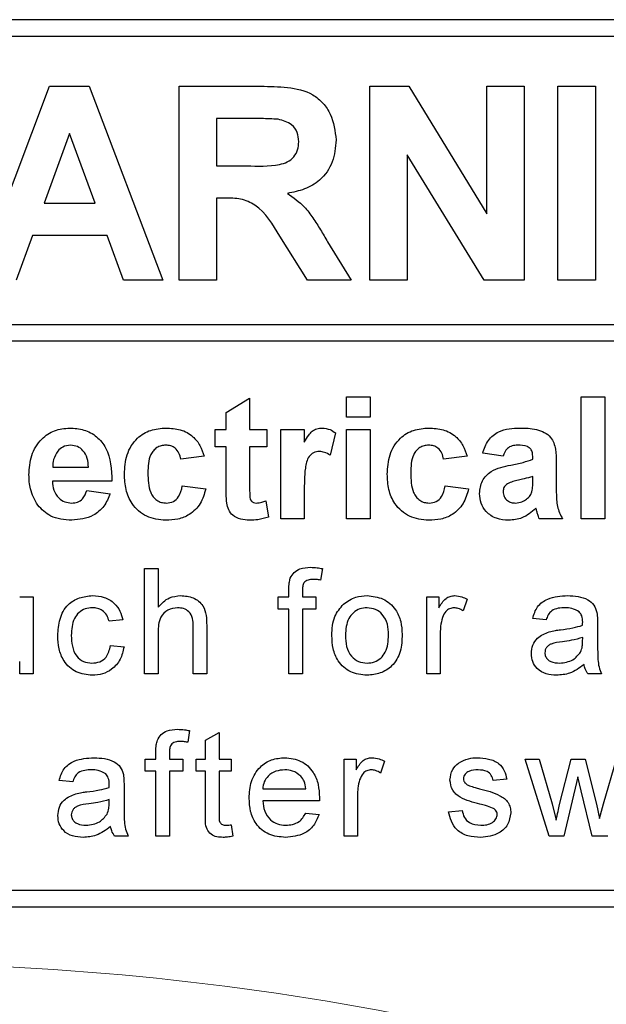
# Paper-space layout 'Blatt3' of a CAD drawing. Header units: millimetres. Extents: x 5 to 418, y 2 to 292.
# Tile 29 of 54: x 118.96 to 121.6, y 173.65 to 178.09. Entities that reach past the tile are written whole.
import ezdxf

# ---------------------------------------------------------------- set-up
doc = ezdxf.new("R2010")
doc.units = ezdxf.units.MM

psp = doc.layouts.new('Blatt3')

# ---------------------------------------------------------------- linework, layer by layer
at = {"color": 7, "linetype": 'Continuous', "lineweight": 25}
for p, q in [((124.5116, 178.0873), (112.0116, 178.0873)), ((124.5116, 178.0123), (115.2116, 178.0123)), ((118.7647, 176.9123), (119.0954, 177.7873)), ((119.0954, 177.7873), (119.2737, 177.7873)), ((119.2737, 177.7873), (119.606, 176.9123)), ((119.6796, 177.7873), (120.0468, 177.7873)), ((119.6796, 176.9123), (119.6796, 177.7873)), ((120.5385, 176.9123), (120.5385, 177.7873)), ((120.5385, 177.7873), (120.7143, 177.7873)), ((120.7143, 177.7873), (121.0657, 177.2124)), ((121.0657, 177.7873), (121.234, 177.7873)), ((121.0657, 177.2124), (121.0657, 177.7873)), ((121.234, 177.7873), (121.234, 176.9123)), ((121.3861, 176.9123), (121.3861, 177.7873)), ((121.3861, 177.7873), (121.5544, 177.7873)), ((121.5544, 177.7873), (121.5544, 176.9123)), ((119.8479, 177.6415), (119.8479, 177.4284)), ((119.9909, 177.6415), (119.8479, 177.6415)), ((119.1853, 177.5742), (119.0707, 177.2601)), ((119.3003, 177.2601), (119.1853, 177.5742)), ((121.0529, 176.9123), (120.7067, 177.4785)), ((120.7067, 177.4785), (120.7067, 176.9123)), ((119.8479, 177.4284), (119.9834, 177.4284)), ((119.8856, 177.2825), (119.8479, 177.2825)), ((119.8479, 177.2825), (119.8479, 176.9123)), ((119.0707, 177.2601), (119.3003, 177.2601)), ((119.018, 177.1143), (118.9442, 176.9123)), ((119.3538, 177.1143), (119.018, 177.1143)), ((119.4276, 176.9123), (119.3538, 177.1143)), ((120.257, 176.9123), (120.1325, 177.1109)), ((120.3476, 177.0855), (120.4536, 176.9123)), ((119.606, 176.9123), (119.4276, 176.9123)), ((119.8479, 176.9123), (119.6796, 176.9123)), ((120.4536, 176.9123), (120.257, 176.9123)), ((120.7067, 176.9123), (120.5385, 176.9123)), ((121.234, 176.9123), (121.0529, 176.9123)), ((121.5544, 176.9123), (121.3861, 176.9123)), ((115.2116, 176.7125), (124.6866, 176.7125)), ((124.6866, 176.6375), (115.2116, 176.6375)), ((120.4334, 176.2957), (120.4334, 176.3873)), ((120.4334, 176.3873), (120.5392, 176.3873)), ((120.5392, 176.3873), (120.5392, 176.2957)), ((121.4911, 175.8373), (121.4911, 176.3873)), ((121.4911, 176.3873), (121.5969, 176.3873)), ((121.5969, 176.3873), (121.5969, 175.8373)), ((119.8904, 176.3168), (119.9962, 176.3803)), ((119.9962, 176.3803), (119.9962, 176.2393)), ((119.8904, 176.2393), (119.8904, 176.3168)), ((120.5392, 176.2957), (120.4334, 176.2957)), ((119.8411, 176.1617), (119.8411, 176.2393)), ((119.8411, 176.2393), (119.8904, 176.2393)), ((119.9962, 176.2393), (120.0738, 176.2393)), ((120.0738, 176.2393), (120.0738, 176.1617)), ((120.1372, 176.2393), (120.243, 176.2393)), ((120.1372, 175.8373), (120.1372, 176.2393)), ((120.243, 176.2393), (120.243, 176.1832)), ((120.384, 176.2241), (120.3594, 176.1235)), ((120.4334, 176.2393), (120.5392, 176.2393)), ((120.4334, 175.8373), (120.4334, 176.2393)), ((120.5392, 176.2393), (120.5392, 175.8373)), ((119.8904, 176.1617), (119.8411, 176.1617)), ((119.8904, 175.9837), (119.8904, 176.1617)), ((120.0738, 176.1617), (119.9962, 176.1617)), ((119.9962, 176.1617), (119.9962, 175.989)), ((119.7917, 176.1194), (119.686, 176.1053)), ((120.9763, 176.1194), (120.8706, 176.1053)), ((121.1385, 176.1194), (121.0469, 176.1335)), ((121.2725, 176.1053), (121.2725, 176.1153)), ((121.3783, 176.0923), (121.3783, 175.9688)), ((119.1096, 176.07), (119.2699, 176.07)), ((121.2725, 176.0078), (121.2725, 176.0277)), ((119.3757, 176.0066), (119.1077, 176.0066)), ((119.693, 175.9854), (119.7988, 175.9713)), ((120.8776, 175.9854), (120.9834, 175.9713)), ((119.2629, 175.9643), (119.3686, 175.9502)), ((120.243, 175.9566), (120.243, 175.8373)), ((120.0702, 175.918), (120.0808, 175.8443)), ((120.243, 175.8373), (120.1372, 175.8373)), ((120.5392, 175.8373), (120.4334, 175.8373)), ((121.4065, 175.8373), (121.3007, 175.8373)), ((121.5969, 175.8373), (121.4911, 175.8373)), ((119.5231, 175.1373), (119.5231, 175.6123)), ((119.5231, 175.6123), (119.584, 175.6123)), ((119.584, 175.6123), (119.584, 175.4389)), ((120.3252, 175.6124), (120.3165, 175.5606)), ((120.1734, 175.4845), (120.1734, 175.5198)), ((120.2343, 175.5139), (120.2343, 175.4845)), ((118.9604, 175.4845), (119.0213, 175.4845)), ((119.0213, 175.4845), (119.0213, 175.1373)), ((120.1247, 175.4297), (120.1247, 175.4845)), ((120.1247, 175.4845), (120.1734, 175.4845)), ((120.2343, 175.4845), (120.2952, 175.4845)), ((120.2952, 175.4845), (120.2952, 175.4297)), ((120.7946, 175.1373), (120.7946, 175.4845)), ((120.7946, 175.4845), (120.8494, 175.4845)), ((120.8494, 175.4845), (120.8494, 175.436)), ((120.9773, 175.4743), (120.9583, 175.4215)), ((120.1734, 175.4297), (120.1247, 175.4297)), ((120.1734, 175.1373), (120.1734, 175.4297)), ((120.2343, 175.4297), (120.2343, 175.1373)), ((120.2952, 175.4297), (120.2343, 175.4297)), ((119.4244, 175.3809), (119.3635, 175.3748)), ((121.3329, 175.3809), (121.272, 175.387)), ((121.5644, 175.3624), (121.5644, 175.2881)), ((119.584, 175.3236), (119.584, 175.1373)), ((119.7423, 175.1373), (119.7423, 175.3531)), ((119.8032, 175.3562), (119.8032, 175.1373)), ((120.8555, 175.3218), (120.8555, 175.1373)), ((121.4971, 175.2841), (121.4974, 175.3018)), ((119.3696, 175.2652), (119.4305, 175.2591)), ((118.9604, 175.1373), (118.9604, 175.1941)), ((119.0213, 175.1373), (118.9604, 175.1373)), ((119.584, 175.1373), (119.5231, 175.1373)), ((119.8032, 175.1373), (119.7423, 175.1373)), ((120.2343, 175.1373), (120.1734, 175.1373)), ((120.8555, 175.1373), (120.7946, 175.1373)), ((121.5826, 175.1373), (121.5217, 175.1373)), ((119.7259, 174.8817), (119.7173, 174.8298)), ((119.7983, 174.8382), (119.8592, 174.8728)), ((119.7983, 174.7537), (119.7983, 174.8382)), ((119.8592, 174.8728), (119.8592, 174.7537)), ((119.5742, 174.7537), (119.5742, 174.789)), ((119.5254, 174.6989), (119.5254, 174.7537)), ((119.5254, 174.7537), (119.5742, 174.7537)), ((119.6351, 174.7831), (119.6351, 174.7537)), ((119.6351, 174.7537), (119.696, 174.7537)), ((119.696, 174.7537), (119.696, 174.6989)), ((119.7557, 174.6989), (119.7557, 174.7537)), ((119.7557, 174.7537), (119.7983, 174.7537)), ((119.8592, 174.7537), (119.914, 174.7537)), ((119.914, 174.7537), (119.914, 174.6989)), ((120.4219, 174.7537), (120.4767, 174.7537)), ((120.4219, 174.4066), (120.4219, 174.7537)), ((120.4767, 174.7537), (120.4767, 174.7053)), ((120.6046, 174.7435), (120.5856, 174.6907)), ((121.3469, 174.4066), (121.2386, 174.7537)), ((121.2386, 174.7537), (121.3019, 174.7537)), ((121.3019, 174.7537), (121.36, 174.5514)), ((121.3936, 174.5484), (121.4449, 174.7537)), ((121.4449, 174.7537), (121.5079, 174.7537)), ((121.5079, 174.7537), (121.559, 174.5495)), ((121.5916, 174.5519), (121.65, 174.7537)), ((119.5742, 174.6989), (119.5254, 174.6989)), ((119.5742, 174.4066), (119.5742, 174.6989)), ((119.6351, 174.6989), (119.6351, 174.4066)), ((119.696, 174.6989), (119.6351, 174.6989)), ((119.7983, 174.6989), (119.7557, 174.6989)), ((119.7983, 174.5041), (119.7983, 174.6989)), ((119.8592, 174.6989), (119.8592, 174.5019)), ((119.914, 174.6989), (119.8592, 174.6989)), ((119.1991, 174.6502), (119.1382, 174.6563)), ((121.1551, 174.6623), (121.0942, 174.6563)), ((121.4761, 174.6736), (121.4121, 174.4066)), ((121.4903, 174.6109), (121.4761, 174.6736)), ((119.4305, 174.6316), (119.4305, 174.5573)), ((120.0553, 174.6197), (120.2502, 174.6197)), ((121.5399, 174.4066), (121.4903, 174.6109)), ((119.3632, 174.5533), (119.3635, 174.571)), ((120.3108, 174.5649), (120.0553, 174.5649)), ((120.4828, 174.591), (120.4828, 174.4066)), ((120.8933, 174.5162), (120.9542, 174.5223)), ((121.36, 174.5514), (121.3775, 174.4788)), ((121.559, 174.5495), (121.5735, 174.486)), ((121.5735, 174.486), (121.5916, 174.5519)), ((120.2495, 174.5101), (120.3092, 174.504)), ((119.914, 174.4568), (119.9201, 174.4057)), ((119.4488, 174.4066), (119.3879, 174.4066)), ((119.6351, 174.4066), (119.5742, 174.4066)), ((120.4828, 174.4066), (120.4219, 174.4066)), ((121.4121, 174.4066), (121.3469, 174.4066)), ((121.6107, 174.4066), (121.5399, 174.4066)), ((115.2116, 174.1623), (124.5116, 174.1623)), ((112.0116, 174.0873), (124.5116, 174.0873))]:
    psp.add_line(p, q, dxfattribs=at)
at = {"color": 7, "linetype": 'Continuous', "lineweight": 18}
psp.add_arc((118.2616, 161.0873), 12.7457, 78.83718, 101.16282, dxfattribs=at)
at = {"color": 7, "linetype": 'Continuous', "lineweight": 25}
for points, knots in [([(120.0468, 177.7873), (120.0866, 177.7867), (120.1658, 177.7855), (120.2671, 177.7645), (120.3288, 177.7122), (120.3744, 177.6454), (120.3816, 177.585), (120.3863, 177.5449)], [0, 0, 0, 0, 0.251138, 0.500538, 0.625743, 0.751054, 1, 1, 1, 1]), ([(120.1246, 177.6387), (120.0997, 177.6398), (120.0551, 177.6417), (120.0105, 177.6416), (119.9909, 177.6415)], [0, 0, 0, 0, 0.559921, 1, 1, 1, 1]), ([(120.2181, 177.5372), (120.2169, 177.5515), (120.2146, 177.58), (120.1826, 177.6232), (120.1466, 177.6328), (120.1246, 177.6387)], [0, 0, 0, 0, 0.281084, 0.561281, 1, 1, 1, 1]), ([(119.9834, 177.4284), (120.0329, 177.4267), (120.0948, 177.4246), (120.167, 177.4438), (120.1969, 177.4669), (120.2157, 177.5001), (120.2173, 177.5248), (120.2181, 177.5372)], [0, 0, 0, 0, 0.500908, 0.625718, 0.750365, 0.875021, 1, 1, 1, 1]), ([(120.3863, 177.5449), (120.3835, 177.5111), (120.3777, 177.4437), (120.3208, 177.3639), (120.2448, 177.32), (120.1929, 177.3095), (120.1669, 177.3043)], [0, 0, 0, 0, 0.2799434, 0.5589736, 0.7791835, 1, 1, 1, 1]), ([(120.1325, 177.1109), (120.101, 177.1641), (120.0572, 177.2378), (119.9564, 177.2833), (119.9093, 177.2828), (119.8856, 177.2825)], [0, 0, 0, 0, 0.560986, 0.779305, 1, 1, 1, 1]), ([(120.1669, 177.3043), (120.1936, 177.2853), (120.2375, 177.254), (120.2825, 177.1937), (120.3162, 177.1404), (120.3371, 177.1038), (120.3476, 177.0855)], [0, 0, 0, 0, 0.339561, 0.559573, 0.779778, 1, 1, 1, 1]), ([(119.002, 176.0353), (119.0038, 176.0649), (119.0074, 176.1238), (119.0517, 176.196), (119.1159, 176.24), (119.1622, 176.2442), (119.1854, 176.2463)], [0, 0, 0, 0, 0.280671, 0.559803, 0.779762, 1, 1, 1, 1]), ([(119.1854, 176.2463), (119.2072, 176.2448), (119.2508, 176.2419), (119.3096, 176.2099), (119.3704, 176.1342), (119.3735, 176.0592), (119.3757, 176.0066)], [0, 0, 0, 0, 0.187375, 0.374305, 0.561262, 1, 1, 1, 1]), ([(119.4321, 176.038), (119.4339, 176.0677), (119.4376, 176.127), (119.4824, 176.2004), (119.5495, 176.2412), (119.5961, 176.2446), (119.6195, 176.2463)], [0, 0, 0, 0, 0.280707, 0.559643, 0.779504, 1, 1, 1, 1]), ([(119.6195, 176.2463), (119.6414, 176.2452), (119.685, 176.2429), (119.7405, 176.2133), (119.7752, 176.1681), (119.7862, 176.1357), (119.7917, 176.1194)], [0, 0, 0, 0, 0.280457, 0.559337, 0.779383, 1, 1, 1, 1]), ([(120.243, 176.1832), (120.2492, 176.1937), (120.2595, 176.211), (120.2776, 176.2328), (120.2991, 176.2444), (120.315, 176.2457), (120.3229, 176.2463)], [0, 0, 0, 0, 0.3405137, 0.5605353, 0.7801902, 1, 1, 1, 1]), ([(120.3229, 176.2463), (120.3353, 176.2449), (120.3576, 176.2423), (120.3759, 176.2297), (120.384, 176.2241)], [0, 0, 0, 0, 0.559042, 1, 1, 1, 1]), ([(120.6167, 176.038), (120.6186, 176.0677), (120.6222, 176.127), (120.667, 176.2004), (120.7341, 176.2412), (120.7808, 176.2446), (120.8041, 176.2463)], [0, 0, 0, 0, 0.280707, 0.559643, 0.779504, 1, 1, 1, 1]), ([(120.8041, 176.2463), (120.826, 176.2452), (120.8696, 176.2429), (120.9251, 176.2133), (120.9598, 176.1681), (120.9708, 176.1357), (120.9763, 176.1194)], [0, 0, 0, 0, 0.2804572, 0.5593369, 0.7793833, 1, 1, 1, 1]), ([(121.0469, 176.1335), (121.0537, 176.1532), (121.0674, 176.1925), (121.1275, 176.2426), (121.1818, 176.2449), (121.215, 176.2463)], [0, 0, 0, 0, 0.280773, 0.559844, 1, 1, 1, 1]), ([(121.215, 176.2463), (121.2396, 176.2459), (121.2886, 176.2449), (121.3565, 176.2136), (121.3782, 176.1502), (121.3782, 176.1117), (121.3783, 176.0923)], [0, 0, 0, 0, 0.281738, 0.560028, 0.778339, 1, 1, 1, 1]), ([(119.1902, 176.1688), (119.1776, 176.1673), (119.1552, 176.1648), (119.1392, 176.1491), (119.1321, 176.1422)], [0, 0, 0, 0, 0.5588784, 1, 1, 1, 1]), ([(119.2699, 176.07), (119.269, 176.0834), (119.2672, 176.1099), (119.2493, 176.1434), (119.2216, 176.1652), (119.2006, 176.1676), (119.1902, 176.1688)], [0, 0, 0, 0, 0.280983, 0.560279, 0.780219, 1, 1, 1, 1]), ([(119.6186, 176.1688), (119.6116, 176.1683), (119.5976, 176.1674), (119.5781, 176.1586), (119.5622, 176.1447), (119.5396, 176.1088), (119.5386, 176.0729), (119.5379, 176.0443)], [0, 0, 0, 0, 0.125319, 0.250544, 0.375796, 0.501063, 1, 1, 1, 1]), ([(119.686, 176.1053), (119.684, 176.1147), (119.68, 176.1334), (119.6634, 176.1554), (119.6412, 176.1673), (119.6262, 176.1683), (119.6186, 176.1688)], [0, 0, 0, 0, 0.2805608, 0.5596483, 0.7796002, 1, 1, 1, 1]), ([(120.8033, 176.1688), (120.7962, 176.1683), (120.7822, 176.1674), (120.7627, 176.1586), (120.7468, 176.1447), (120.7242, 176.1088), (120.7232, 176.0729), (120.7225, 176.0443)], [0, 0, 0, 0, 0.1253194, 0.2505443, 0.3757959, 0.5010634, 1, 1, 1, 1]), ([(120.8706, 176.1053), (120.8686, 176.1147), (120.8646, 176.1334), (120.8481, 176.1554), (120.8258, 176.1673), (120.8108, 176.1683), (120.8033, 176.1688)], [0, 0, 0, 0, 0.280561, 0.559648, 0.7796, 1, 1, 1, 1]), ([(121.2044, 176.1688), (121.196, 176.1684), (121.1793, 176.1676), (121.1516, 176.1526), (121.1435, 176.132), (121.1385, 176.1194)], [0, 0, 0, 0, 0.281245, 0.560563, 1, 1, 1, 1]), ([(121.2725, 176.1153), (121.2722, 176.1216), (121.2717, 176.1341), (121.2646, 176.1524), (121.2411, 176.1685), (121.2195, 176.1687), (121.2044, 176.1688)], [0, 0, 0, 0, 0.187536, 0.374316, 0.560024, 1, 1, 1, 1]), ([(119.1321, 176.1422), (119.1244, 176.1298), (119.1107, 176.1075), (119.1099, 176.0815), (119.1096, 176.07)], [0, 0, 0, 0, 0.558284, 1, 1, 1, 1]), ([(120.3113, 176.1406), (120.3021, 176.1396), (120.2837, 176.1378), (120.2558, 176.1113), (120.2425, 176.0469), (120.2428, 175.9927), (120.243, 175.9566)], [0, 0, 0, 0, 0.124672, 0.248774, 0.498061, 1, 1, 1, 1]), ([(120.3594, 176.1235), (120.351, 176.1286), (120.3362, 176.1377), (120.3189, 176.1397), (120.3113, 176.1406)], [0, 0, 0, 0, 0.5602943, 1, 1, 1, 1]), ([(121.0327, 175.9507), (121.035, 175.9705), (121.0396, 176.0101), (121.0925, 176.0629), (121.1426, 176.0728), (121.1733, 176.0789)], [0, 0, 0, 0, 0.279667, 0.558309, 1, 1, 1, 1]), ([(121.1733, 176.0789), (121.1922, 176.0826), (121.2258, 176.0892), (121.2582, 176.1004), (121.2725, 176.1053)], [0, 0, 0, 0, 0.560213, 1, 1, 1, 1]), ([(119.0414, 175.8982), (119.0282, 175.9222), (119.0046, 175.9651), (119.0028, 176.0138), (119.002, 176.0353)], [0, 0, 0, 0, 0.558866, 1, 1, 1, 1]), ([(119.6187, 175.8303), (119.589, 175.8332), (119.5297, 175.8391), (119.4652, 175.8975), (119.4357, 175.9684), (119.4333, 176.0148), (119.4321, 176.038)], [0, 0, 0, 0, 0.279707, 0.558485, 0.778934, 1, 1, 1, 1]), ([(119.5379, 176.0443), (119.5386, 176.0136), (119.5394, 175.9753), (119.5614, 175.9355), (119.5777, 175.9196), (119.5984, 175.9095), (119.6134, 175.9084), (119.621, 175.9079)], [0, 0, 0, 0, 0.499313, 0.62455, 0.749763, 0.874784, 1, 1, 1, 1]), ([(120.8034, 175.8303), (120.7736, 175.8332), (120.7143, 175.8391), (120.6498, 175.8975), (120.6204, 175.9684), (120.6179, 176.0148), (120.6167, 176.038)], [0, 0, 0, 0, 0.279707, 0.558485, 0.778934, 1, 1, 1, 1]), ([(120.7225, 176.0443), (120.7232, 176.0136), (120.724, 175.9753), (120.746, 175.9355), (120.7623, 175.9196), (120.783, 175.9095), (120.798, 175.9084), (120.8056, 175.9079)], [0, 0, 0, 0, 0.499313, 0.62455, 0.749763, 0.874784, 1, 1, 1, 1]), ([(121.2725, 176.0277), (121.2595, 176.024), (121.238, 176.0179), (121.2076, 176.0115), (121.1818, 176.0058), (121.1659, 175.9985), (121.1579, 175.9949)], [0, 0, 0, 0, 0.3401931, 0.5603772, 0.7805083, 1, 1, 1, 1]), ([(119.1077, 176.0066), (119.1089, 175.9928), (119.1113, 175.9652), (119.1322, 175.9315), (119.1624, 175.911), (119.1841, 175.9089), (119.195, 175.9079)], [0, 0, 0, 0, 0.280701, 0.559805, 0.779805, 1, 1, 1, 1]), ([(119.621, 175.9079), (119.632, 175.909), (119.6541, 175.9113), (119.6837, 175.9406), (119.6895, 175.9684), (119.693, 175.9854)], [0, 0, 0, 0, 0.28016, 0.558978, 1, 1, 1, 1]), ([(119.8939, 175.9075), (119.8926, 175.9217), (119.8903, 175.947), (119.8904, 175.9725), (119.8904, 175.9837)], [0, 0, 0, 0, 0.559821, 1, 1, 1, 1]), ([(119.9962, 175.989), (119.9964, 175.9726), (119.9966, 175.9523), (119.9974, 175.9274), (120.0035, 175.9162), (120.0141, 175.909), (120.0223, 175.9082), (120.0264, 175.9079)], [0, 0, 0, 0, 0.501041, 0.626248, 0.751082, 0.875377, 1, 1, 1, 1]), ([(120.8056, 175.9079), (120.8166, 175.909), (120.8387, 175.9113), (120.8684, 175.9406), (120.8741, 175.9684), (120.8776, 175.9854)], [0, 0, 0, 0, 0.28016, 0.558978, 1, 1, 1, 1]), ([(121.1579, 175.9949), (121.1518, 175.9896), (121.1409, 175.9801), (121.1393, 175.9659), (121.1385, 175.9596)], [0, 0, 0, 0, 0.559644, 1, 1, 1, 1]), ([(121.2686, 175.9589), (121.27, 175.968), (121.2726, 175.9842), (121.2725, 176.0006), (121.2725, 176.0078)], [0, 0, 0, 0, 0.559676, 1, 1, 1, 1]), ([(119.195, 175.9079), (119.204, 175.9086), (119.2219, 175.9101), (119.2498, 175.9288), (119.2579, 175.9508), (119.2629, 175.9643)], [0, 0, 0, 0, 0.280682, 0.560525, 1, 1, 1, 1]), ([(119.3686, 175.9502), (119.3602, 175.9307), (119.3434, 175.8917), (119.284, 175.8396), (119.2289, 175.8338), (119.1952, 175.8303)], [0, 0, 0, 0, 0.281013, 0.561314, 1, 1, 1, 1]), ([(119.7988, 175.9713), (119.7921, 175.9487), (119.7787, 175.9036), (119.7311, 175.855), (119.674, 175.8329), (119.6372, 175.8312), (119.6187, 175.8303)], [0, 0, 0, 0, 0.280244, 0.559157, 0.779326, 1, 1, 1, 1]), ([(120.9834, 175.9713), (120.9767, 175.9487), (120.9633, 175.9036), (120.9158, 175.855), (120.8586, 175.8329), (120.8218, 175.8312), (120.8034, 175.8303)], [0, 0, 0, 0, 0.280244, 0.559157, 0.779326, 1, 1, 1, 1]), ([(121.1643, 175.8303), (121.1455, 175.8316), (121.1078, 175.8343), (121.0627, 175.8645), (121.0365, 175.9064), (121.034, 175.9359), (121.0327, 175.9507)], [0, 0, 0, 0, 0.280489, 0.55953, 0.779597, 1, 1, 1, 1]), ([(121.1385, 175.9596), (121.1396, 175.9517), (121.1416, 175.9359), (121.1569, 175.9188), (121.1751, 175.9092), (121.1875, 175.9083), (121.1937, 175.9079)], [0, 0, 0, 0, 0.279294, 0.55914, 0.779446, 1, 1, 1, 1]), ([(121.2449, 175.9257), (121.2509, 175.9309), (121.2614, 175.9401), (121.2664, 175.9531), (121.2686, 175.9589)], [0, 0, 0, 0, 0.559867, 1, 1, 1, 1]), ([(121.3783, 175.9688), (121.3785, 175.9533), (121.3789, 175.9279), (121.3827, 175.8925), (121.3925, 175.8639), (121.4018, 175.8462), (121.4065, 175.8373)], [0, 0, 0, 0, 0.340129, 0.560069, 0.779965, 1, 1, 1, 1]), ([(119.1952, 175.8303), (119.1616, 175.8327), (119.1015, 175.837), (119.0598, 175.8795), (119.0414, 175.8982)], [0, 0, 0, 0, 0.560391, 1, 1, 1, 1]), ([(119.9958, 175.8303), (119.9826, 175.8312), (119.9562, 175.8331), (119.9214, 175.8487), (119.9, 175.8768), (119.8959, 175.8973), (119.8939, 175.9075)], [0, 0, 0, 0, 0.280585, 0.56042, 0.779437, 1, 1, 1, 1]), ([(120.0264, 175.9079), (120.0348, 175.9089), (120.0498, 175.9108), (120.064, 175.9158), (120.0702, 175.918)], [0, 0, 0, 0, 0.559508, 1, 1, 1, 1]), ([(121.1937, 175.9079), (121.2041, 175.909), (121.2226, 175.911), (121.2381, 175.9212), (121.2449, 175.9257)], [0, 0, 0, 0, 0.559341, 1, 1, 1, 1]), ([(121.2869, 175.8844), (121.2669, 175.8673), (121.2312, 175.8369), (121.1847, 175.8323), (121.1643, 175.8303)], [0, 0, 0, 0, 0.559709, 1, 1, 1, 1]), ([(121.2907, 175.8711), (121.29, 175.8736), (121.2889, 175.8781), (121.2875, 175.8825), (121.2869, 175.8844)], [0, 0, 0, 0, 0.5600466, 1, 1, 1, 1]), ([(121.3007, 175.8373), (121.2987, 175.8436), (121.2951, 175.8548), (121.292, 175.8661), (121.2907, 175.8711)], [0, 0, 0, 0, 0.559958, 1, 1, 1, 1]), ([(120.0808, 175.8443), (120.0653, 175.8397), (120.0375, 175.8314), (120.0085, 175.8306), (119.9958, 175.8303)], [0, 0, 0, 0, 0.559729, 1, 1, 1, 1]), ([(120.1799, 175.5694), (120.185, 175.5784), (120.1954, 175.5964), (120.2283, 175.616), (120.2549, 175.6175), (120.2712, 175.6184)], [0, 0, 0, 0, 0.279458, 0.559661, 1, 1, 1, 1]), ([(120.2712, 175.6184), (120.2814, 175.618), (120.2995, 175.6173), (120.3173, 175.6139), (120.3252, 175.6124)], [0, 0, 0, 0, 0.559945, 1, 1, 1, 1]), ([(120.1734, 175.5198), (120.1734, 175.5292), (120.1735, 175.5461), (120.1779, 175.5623), (120.1799, 175.5694)], [0, 0, 0, 0, 0.56037, 1, 1, 1, 1]), ([(120.2824, 175.5636), (120.2749, 175.5634), (120.2598, 175.563), (120.24, 175.5512), (120.2349, 175.5316), (120.2345, 175.5198), (120.2343, 175.5139)], [0, 0, 0, 0, 0.281469, 0.557719, 0.778516, 1, 1, 1, 1]), ([(120.3165, 175.5606), (120.3102, 175.5615), (120.2989, 175.5632), (120.2875, 175.5635), (120.2824, 175.5636)], [0, 0, 0, 0, 0.559924, 1, 1, 1, 1]), ([(119.1321, 175.3096), (119.1337, 175.3348), (119.1368, 175.3851), (119.171, 175.45), (119.2285, 175.4847), (119.2681, 175.4886), (119.2879, 175.4906)], [0, 0, 0, 0, 0.280838, 0.55968, 0.779579, 1, 1, 1, 1]), ([(119.2879, 175.4906), (119.3059, 175.4893), (119.3419, 175.4869), (119.3863, 175.4601), (119.4139, 175.4221), (119.4209, 175.3947), (119.4244, 175.3809)], [0, 0, 0, 0, 0.280267, 0.559439, 0.779535, 1, 1, 1, 1]), ([(119.584, 175.4389), (119.5998, 175.4553), (119.628, 175.4846), (119.6681, 175.4887), (119.6858, 175.4906)], [0, 0, 0, 0, 0.559341, 1, 1, 1, 1]), ([(119.6858, 175.4906), (119.705, 175.4889), (119.7434, 175.4856), (119.7885, 175.4499), (119.8021, 175.4013), (119.8028, 175.3712), (119.8032, 175.3562)], [0, 0, 0, 0, 0.2803178, 0.5583395, 0.7785536, 1, 1, 1, 1]), ([(120.3671, 175.3109), (120.3685, 175.3407), (120.3709, 175.3939), (120.4046, 175.4345), (120.4193, 175.4524)], [0, 0, 0, 0, 0.5609635, 1, 1, 1, 1]), ([(120.4193, 175.4524), (120.4374, 175.4649), (120.4696, 175.4872), (120.5085, 175.4895), (120.5256, 175.4906)], [0, 0, 0, 0, 0.5590331, 1, 1, 1, 1]), ([(120.5256, 175.4906), (120.5506, 175.4878), (120.6005, 175.4824), (120.6547, 175.4336), (120.6807, 175.3744), (120.6827, 175.3353), (120.6838, 175.3158)], [0, 0, 0, 0, 0.279556, 0.5586, 0.778991, 1, 1, 1, 1]), ([(120.8494, 175.436), (120.8585, 175.4515), (120.8712, 175.4731), (120.8995, 175.4887), (120.9134, 175.4899), (120.9203, 175.4906)], [0, 0, 0, 0, 0.559599, 0.779772, 1, 1, 1, 1]), ([(120.9203, 175.4906), (120.9315, 175.4895), (120.9516, 175.4875), (120.9694, 175.4783), (120.9773, 175.4743)], [0, 0, 0, 0, 0.559546, 1, 1, 1, 1]), ([(121.272, 175.387), (121.2776, 175.4059), (121.2888, 175.4436), (121.3488, 175.4857), (121.3988, 175.4887), (121.4293, 175.4906)], [0, 0, 0, 0, 0.28043, 0.559303, 1, 1, 1, 1]), ([(121.4293, 175.4906), (121.4611, 175.4889), (121.5053, 175.4865), (121.5508, 175.4501), (121.5579, 175.4263), (121.5614, 175.4144)], [0, 0, 0, 0, 0.559253, 0.779195, 1, 1, 1, 1]), ([(119.2883, 175.4357), (119.2771, 175.4348), (119.255, 175.433), (119.2258, 175.4152), (119.1962, 175.3759), (119.1943, 175.3379), (119.193, 175.3112)], [0, 0, 0, 0, 0.1870889, 0.3738803, 0.5607299, 1, 1, 1, 1]), ([(119.3635, 175.3748), (119.3605, 175.3843), (119.3544, 175.4031), (119.3347, 175.4233), (119.3115, 175.4343), (119.296, 175.4353), (119.2883, 175.4357)], [0, 0, 0, 0, 0.2802132, 0.5594758, 0.779649, 1, 1, 1, 1]), ([(119.6721, 175.4357), (119.657, 175.4336), (119.6268, 175.4292), (119.5857, 175.388), (119.5846, 175.348), (119.584, 175.3236)], [0, 0, 0, 0, 0.280205, 0.55932, 1, 1, 1, 1]), ([(119.7423, 175.3531), (119.7419, 175.3647), (119.741, 175.3878), (119.7262, 175.4182), (119.6994, 175.4339), (119.6812, 175.4351), (119.6721, 175.4357)], [0, 0, 0, 0, 0.281222, 0.559777, 0.779378, 1, 1, 1, 1]), ([(120.5256, 175.4357), (120.5145, 175.4348), (120.4922, 175.4328), (120.4631, 175.4148), (120.4323, 175.3762), (120.4298, 175.3379), (120.428, 175.3111)], [0, 0, 0, 0, 0.187137, 0.374025, 0.561097, 1, 1, 1, 1]), ([(120.6229, 175.3129), (120.6221, 175.3294), (120.6207, 175.3624), (120.5992, 175.4045), (120.5646, 175.4315), (120.5386, 175.4343), (120.5256, 175.4357)], [0, 0, 0, 0, 0.281064, 0.560316, 0.780174, 1, 1, 1, 1]), ([(120.9179, 175.4357), (120.911, 175.4349), (120.8972, 175.4332), (120.8763, 175.418), (120.8692, 175.4014), (120.8649, 175.3913)], [0, 0, 0, 0, 0.280305, 0.560911, 1, 1, 1, 1]), ([(120.9583, 175.4215), (120.9513, 175.4259), (120.9389, 175.4338), (120.9243, 175.4352), (120.9179, 175.4357)], [0, 0, 0, 0, 0.560116, 1, 1, 1, 1]), ([(121.4184, 175.4357), (121.408, 175.4354), (121.3873, 175.4348), (121.3585, 175.4256), (121.3409, 175.4042), (121.3356, 175.3887), (121.3329, 175.3809)], [0, 0, 0, 0, 0.280855, 0.559751, 0.7795, 1, 1, 1, 1]), ([(121.4817, 175.4174), (121.4707, 175.4237), (121.451, 175.4351), (121.4284, 175.4355), (121.4184, 175.4357)], [0, 0, 0, 0, 0.557871, 1, 1, 1, 1]), ([(121.4974, 175.3708), (121.4972, 175.3805), (121.4968, 175.3978), (121.4863, 175.4114), (121.4817, 175.4174)], [0, 0, 0, 0, 0.5619027, 1, 1, 1, 1]), ([(121.5614, 175.4144), (121.5625, 175.4047), (121.5643, 175.3874), (121.5643, 175.37), (121.5644, 175.3624)], [0, 0, 0, 0, 0.559817, 1, 1, 1, 1]), ([(120.8649, 175.3913), (120.8618, 175.3785), (120.8563, 175.3556), (120.8558, 175.3321), (120.8555, 175.3218)], [0, 0, 0, 0, 0.559888, 1, 1, 1, 1]), ([(121.4971, 175.3566), (121.4971, 175.3592), (121.4972, 175.364), (121.4973, 175.3687), (121.4974, 175.3708)], [0, 0, 0, 0, 0.560023, 1, 1, 1, 1]), ([(121.266, 175.2294), (121.2673, 175.2422), (121.2699, 175.2678), (121.2966, 175.3076), (121.3277, 175.3202), (121.3466, 175.3278)], [0, 0, 0, 0, 0.280458, 0.560983, 1, 1, 1, 1]), ([(121.3466, 175.3278), (121.3559, 175.3299), (121.3725, 175.3335), (121.3893, 175.3357), (121.3967, 175.3366)], [0, 0, 0, 0, 0.559918, 1, 1, 1, 1]), ([(121.3967, 175.3366), (121.4157, 175.339), (121.4497, 175.3433), (121.4826, 175.3525), (121.4971, 175.3566)], [0, 0, 0, 0, 0.560185, 1, 1, 1, 1]), ([(119.288, 175.1313), (119.2627, 175.1339), (119.2124, 175.1392), (119.1584, 175.1898), (119.1349, 175.2505), (119.133, 175.2899), (119.1321, 175.3096)], [0, 0, 0, 0, 0.279595, 0.558341, 0.778834, 1, 1, 1, 1]), ([(119.193, 175.3112), (119.1936, 175.2947), (119.1948, 175.2619), (119.2121, 175.2178), (119.2469, 175.1901), (119.2729, 175.1874), (119.2859, 175.1861)], [0, 0, 0, 0, 0.281276, 0.560536, 0.78011, 1, 1, 1, 1]), ([(120.5256, 175.1313), (120.5002, 175.134), (120.4493, 175.1393), (120.394, 175.1897), (120.37, 175.2512), (120.3681, 175.291), (120.3671, 175.3109)], [0, 0, 0, 0, 0.279616, 0.558371, 0.778858, 1, 1, 1, 1]), ([(120.428, 175.3111), (120.4287, 175.2943), (120.4302, 175.261), (120.4507, 175.2175), (120.4861, 175.1903), (120.5125, 175.1875), (120.5256, 175.1861)], [0, 0, 0, 0, 0.281129, 0.560384, 0.780159, 1, 1, 1, 1]), ([(120.6838, 175.3158), (120.6829, 175.2899), (120.6812, 175.2383), (120.6441, 175.1733), (120.5862, 175.1373), (120.5458, 175.1333), (120.5256, 175.1313)], [0, 0, 0, 0, 0.281033, 0.559513, 0.779602, 1, 1, 1, 1]), ([(120.5256, 175.1861), (120.5369, 175.1871), (120.5594, 175.1891), (120.5885, 175.2079), (120.619, 175.2472), (120.6213, 175.2858), (120.6229, 175.3129)], [0, 0, 0, 0, 0.187044, 0.373945, 0.560983, 1, 1, 1, 1]), ([(121.4057, 175.2828), (121.3884, 175.281), (121.3667, 175.2787), (121.3437, 175.2665), (121.3344, 175.2573), (121.3281, 175.2457), (121.3273, 175.2371), (121.3269, 175.2328)], [0, 0, 0, 0, 0.50028, 0.625326, 0.750269, 0.875147, 1, 1, 1, 1]), ([(121.4974, 175.3018), (121.4805, 175.297), (121.4504, 175.2886), (121.4194, 175.2846), (121.4057, 175.2828)], [0, 0, 0, 0, 0.55976, 1, 1, 1, 1]), ([(121.488, 175.2359), (121.4912, 175.2446), (121.4968, 175.2602), (121.497, 175.2768), (121.4971, 175.2841)], [0, 0, 0, 0, 0.558995, 1, 1, 1, 1]), ([(121.5644, 175.2881), (121.5644, 175.2707), (121.5646, 175.2421), (121.5658, 175.2023), (121.5697, 175.1686), (121.5783, 175.1478), (121.5826, 175.1373)], [0, 0, 0, 0, 0.340206, 0.560339, 0.780175, 1, 1, 1, 1]), ([(119.2859, 175.1861), (119.2978, 175.1872), (119.3216, 175.1894), (119.3579, 175.2162), (119.3652, 175.2466), (119.3696, 175.2652)], [0, 0, 0, 0, 0.280899, 0.560906, 1, 1, 1, 1]), ([(119.4305, 175.2591), (119.426, 175.2399), (119.417, 175.2014), (119.38, 175.1586), (119.3344, 175.1346), (119.3035, 175.1324), (119.288, 175.1313)], [0, 0, 0, 0, 0.280202, 0.55951, 0.779586, 1, 1, 1, 1]), ([(121.3796, 175.1313), (121.3637, 175.1322), (121.332, 175.134), (121.2926, 175.1571), (121.2692, 175.1919), (121.267, 175.2169), (121.266, 175.2294)], [0, 0, 0, 0, 0.280815, 0.55969, 0.779696, 1, 1, 1, 1]), ([(121.3269, 175.2328), (121.3275, 175.2271), (121.3288, 175.2157), (121.3395, 175.2017), (121.3605, 175.188), (121.3799, 175.1869), (121.3935, 175.1861)], [0, 0, 0, 0, 0.186565, 0.373467, 0.560613, 1, 1, 1, 1]), ([(121.3935, 175.1861), (121.4149, 175.1887), (121.4532, 175.1934), (121.4774, 175.2229), (121.488, 175.2359)], [0, 0, 0, 0, 0.559758, 1, 1, 1, 1]), ([(121.5035, 175.18), (121.4827, 175.1645), (121.4456, 175.1369), (121.3997, 175.133), (121.3796, 175.1313)], [0, 0, 0, 0, 0.559971, 1, 1, 1, 1]), ([(121.5217, 175.1373), (121.5169, 175.1447), (121.5082, 175.1579), (121.5049, 175.1732), (121.5035, 175.18)], [0, 0, 0, 0, 0.559697, 1, 1, 1, 1]), ([(119.5806, 174.8387), (119.5858, 174.8476), (119.5962, 174.8656), (119.629, 174.8853), (119.6557, 174.8868), (119.672, 174.8877)], [0, 0, 0, 0, 0.279458, 0.559661, 1, 1, 1, 1]), ([(119.672, 174.8877), (119.6821, 174.8873), (119.7003, 174.8865), (119.7181, 174.8832), (119.7259, 174.8817)], [0, 0, 0, 0, 0.559945, 1, 1, 1, 1]), ([(119.5742, 174.789), (119.5742, 174.7984), (119.5743, 174.8153), (119.5787, 174.8315), (119.5806, 174.8387)], [0, 0, 0, 0, 0.5603701, 1, 1, 1, 1]), ([(119.6832, 174.8329), (119.6756, 174.8326), (119.6606, 174.8322), (119.6408, 174.8204), (119.6357, 174.8008), (119.6353, 174.789), (119.6351, 174.7831)], [0, 0, 0, 0, 0.281469, 0.557719, 0.778516, 1, 1, 1, 1]), ([(119.7173, 174.8298), (119.711, 174.8308), (119.6997, 174.8325), (119.6882, 174.8327), (119.6832, 174.8329)], [0, 0, 0, 0, 0.5599243, 1, 1, 1, 1]), ([(119.1382, 174.6563), (119.1438, 174.6752), (119.1549, 174.7128), (119.215, 174.7549), (119.2649, 174.7579), (119.2955, 174.7598)], [0, 0, 0, 0, 0.28043, 0.559303, 1, 1, 1, 1]), ([(119.2955, 174.7598), (119.3272, 174.7581), (119.3714, 174.7557), (119.4169, 174.7194), (119.424, 174.6956), (119.4276, 174.6837)], [0, 0, 0, 0, 0.559253, 0.779195, 1, 1, 1, 1]), ([(119.9944, 174.5772), (119.9959, 174.6029), (119.9989, 174.6543), (120.0374, 174.7176), (120.0942, 174.7547), (120.1346, 174.7581), (120.1548, 174.7598)], [0, 0, 0, 0, 0.280748, 0.559775, 0.779666, 1, 1, 1, 1]), ([(120.1548, 174.7598), (120.18, 174.7569), (120.2304, 174.751), (120.284, 174.7002), (120.3081, 174.6396), (120.3101, 174.6002), (120.3111, 174.5805)], [0, 0, 0, 0, 0.279366, 0.558398, 0.778885, 1, 1, 1, 1]), ([(120.4767, 174.7053), (120.4858, 174.7207), (120.4985, 174.7423), (120.5268, 174.7579), (120.5407, 174.7592), (120.5476, 174.7598)], [0, 0, 0, 0, 0.559599, 0.779772, 1, 1, 1, 1]), ([(120.5476, 174.7598), (120.5588, 174.7587), (120.5789, 174.7568), (120.5967, 174.7476), (120.6046, 174.7435)], [0, 0, 0, 0, 0.559546, 1, 1, 1, 1]), ([(120.9375, 174.7354), (120.9524, 174.7434), (120.9791, 174.7577), (121.0092, 174.7591), (121.0225, 174.7598)], [0, 0, 0, 0, 0.558938, 1, 1, 1, 1]), ([(121.0225, 174.7598), (121.0395, 174.7588), (121.0736, 174.7567), (121.1192, 174.7382), (121.1472, 174.7021), (121.1525, 174.6756), (121.1551, 174.6623)], [0, 0, 0, 0, 0.280737, 0.560427, 0.77945, 1, 1, 1, 1]), ([(119.2845, 174.705), (119.2742, 174.7047), (119.2535, 174.704), (119.2247, 174.6949), (119.2071, 174.6734), (119.2018, 174.6579), (119.1991, 174.6502)], [0, 0, 0, 0, 0.280855, 0.559751, 0.7795, 1, 1, 1, 1]), ([(119.3478, 174.6866), (119.3368, 174.6929), (119.3172, 174.7043), (119.2945, 174.7048), (119.2845, 174.705)], [0, 0, 0, 0, 0.557871, 1, 1, 1, 1]), ([(120.1546, 174.705), (120.141, 174.7038), (120.1138, 174.7016), (120.0811, 174.6805), (120.0602, 174.6515), (120.057, 174.6303), (120.0553, 174.6197)], [0, 0, 0, 0, 0.28019, 0.559728, 0.779642, 1, 1, 1, 1]), ([(120.2278, 174.6759), (120.2157, 174.6854), (120.194, 174.7026), (120.1667, 174.7042), (120.1546, 174.705)], [0, 0, 0, 0, 0.5585118, 1, 1, 1, 1]), ([(120.5452, 174.705), (120.5383, 174.7041), (120.5245, 174.7024), (120.5036, 174.6872), (120.4965, 174.6706), (120.4922, 174.6605)], [0, 0, 0, 0, 0.280305, 0.560911, 1, 1, 1, 1]), ([(120.5856, 174.6907), (120.5786, 174.6951), (120.5662, 174.703), (120.5516, 174.7044), (120.5452, 174.705)], [0, 0, 0, 0, 0.560116, 1, 1, 1, 1]), ([(120.8994, 174.6591), (120.9016, 174.6759), (120.9057, 174.706), (120.9278, 174.7264), (120.9375, 174.7354)], [0, 0, 0, 0, 0.5589275, 1, 1, 1, 1]), ([(121.027, 174.705), (121.0122, 174.7046), (120.9901, 174.7041), (120.9691, 174.6886), (120.9613, 174.6762), (120.9606, 174.6689), (120.9602, 174.6653)], [0, 0, 0, 0, 0.49977, 0.749095, 0.874592, 1, 1, 1, 1]), ([(121.0942, 174.6563), (121.092, 174.6646), (121.0877, 174.6814), (121.0629, 174.7025), (121.0406, 174.704), (121.027, 174.705)], [0, 0, 0, 0, 0.280304, 0.560237, 1, 1, 1, 1]), ([(119.3635, 174.64), (119.3633, 174.6497), (119.3629, 174.6671), (119.3524, 174.6807), (119.3478, 174.6866)], [0, 0, 0, 0, 0.561903, 1, 1, 1, 1]), ([(119.4276, 174.6837), (119.4286, 174.674), (119.4305, 174.6567), (119.4305, 174.6393), (119.4305, 174.6316)], [0, 0, 0, 0, 0.559817, 1, 1, 1, 1]), ([(120.2502, 174.6197), (120.2486, 174.6313), (120.2458, 174.652), (120.2333, 174.6686), (120.2278, 174.6759)], [0, 0, 0, 0, 0.560674, 1, 1, 1, 1]), ([(120.4922, 174.6605), (120.4891, 174.6477), (120.4836, 174.6248), (120.4831, 174.6013), (120.4828, 174.591)], [0, 0, 0, 0, 0.5598877, 1, 1, 1, 1]), ([(121.0345, 174.5505), (121.0036, 174.5584), (120.965, 174.5682), (120.9256, 174.5948), (120.9051, 174.6195), (120.9016, 174.6433), (120.8994, 174.6591)], [0, 0, 0, 0, 0.501321, 0.626592, 0.751817, 1, 1, 1, 1]), ([(120.9602, 174.6653), (120.9606, 174.6616), (120.9613, 174.655), (120.965, 174.6495), (120.9666, 174.6471)], [0, 0, 0, 0, 0.559236, 1, 1, 1, 1]), ([(119.2628, 174.6058), (119.2819, 174.6082), (119.3158, 174.6125), (119.3487, 174.6217), (119.3632, 174.6258)], [0, 0, 0, 0, 0.560185, 1, 1, 1, 1]), ([(119.3632, 174.6258), (119.3633, 174.6285), (119.3634, 174.6332), (119.3635, 174.6379), (119.3635, 174.64)], [0, 0, 0, 0, 0.560023, 1, 1, 1, 1]), ([(120.9666, 174.6471), (120.9699, 174.6438), (120.9758, 174.638), (120.9834, 174.6347), (120.9867, 174.6332)], [0, 0, 0, 0, 0.559084, 1, 1, 1, 1]), ([(120.9867, 174.6332), (120.9953, 174.6306), (121.0105, 174.6259), (121.026, 174.6218), (121.0328, 174.6199)], [0, 0, 0, 0, 0.559965, 1, 1, 1, 1]), ([(121.0328, 174.6199), (121.0644, 174.6118), (121.1039, 174.6017), (121.1455, 174.5761), (121.162, 174.5578), (121.172, 174.5352), (121.1729, 174.519), (121.1734, 174.5109)], [0, 0, 0, 0, 0.500446, 0.625396, 0.750274, 0.875069, 1, 1, 1, 1]), ([(119.1321, 174.4986), (119.1334, 174.5114), (119.1361, 174.537), (119.1628, 174.5769), (119.1938, 174.5894), (119.2128, 174.5971)], [0, 0, 0, 0, 0.280458, 0.560983, 1, 1, 1, 1]), ([(119.2128, 174.5971), (119.2221, 174.5991), (119.2386, 174.6028), (119.2554, 174.6049), (119.2628, 174.6058)], [0, 0, 0, 0, 0.559918, 1, 1, 1, 1]), ([(119.3635, 174.571), (119.3467, 174.5663), (119.3165, 174.5578), (119.2855, 174.5538), (119.2719, 174.5521)], [0, 0, 0, 0, 0.55976, 1, 1, 1, 1]), ([(120.1581, 174.4005), (120.1324, 174.4028), (120.0812, 174.4074), (120.0238, 174.4559), (119.9976, 174.5171), (119.9955, 174.5571), (119.9944, 174.5772)], [0, 0, 0, 0, 0.279952, 0.558661, 0.778994, 1, 1, 1, 1]), ([(120.0553, 174.5649), (120.0572, 174.5492), (120.061, 174.5178), (120.0864, 174.4802), (120.1218, 174.4584), (120.1466, 174.4563), (120.159, 174.4553)], [0, 0, 0, 0, 0.280633, 0.559687, 0.779661, 1, 1, 1, 1]), ([(120.3111, 174.5805), (120.311, 174.5776), (120.311, 174.5724), (120.3109, 174.5672), (120.3108, 174.5649)], [0, 0, 0, 0, 0.559999, 1, 1, 1, 1]), ([(119.2719, 174.5521), (119.2545, 174.5502), (119.2328, 174.5479), (119.2098, 174.5357), (119.2006, 174.5265), (119.1942, 174.5149), (119.1934, 174.5063), (119.193, 174.502)], [0, 0, 0, 0, 0.50028, 0.625326, 0.750269, 0.875147, 1, 1, 1, 1]), ([(119.3542, 174.5052), (119.3573, 174.5139), (119.363, 174.5295), (119.3632, 174.546), (119.3632, 174.5533)], [0, 0, 0, 0, 0.558995, 1, 1, 1, 1]), ([(119.4305, 174.5573), (119.4306, 174.5399), (119.4307, 174.5113), (119.4319, 174.4716), (119.4359, 174.4378), (119.4445, 174.417), (119.4488, 174.4066)], [0, 0, 0, 0, 0.340206, 0.560339, 0.780175, 1, 1, 1, 1]), ([(120.9542, 174.5223), (120.9566, 174.5113), (120.9615, 174.4895), (120.991, 174.4593), (121.0202, 174.4568), (121.0381, 174.4553)], [0, 0, 0, 0, 0.281314, 0.561069, 1, 1, 1, 1]), ([(121.0917, 174.5328), (121.0812, 174.5366), (121.0624, 174.5435), (121.043, 174.5484), (121.0345, 174.5505)], [0, 0, 0, 0, 0.559788, 1, 1, 1, 1]), ([(121.1125, 174.5047), (121.1121, 174.5081), (121.1114, 174.5151), (121.1041, 174.5256), (121.0964, 174.53), (121.0917, 174.5328)], [0, 0, 0, 0, 0.279757, 0.559839, 1, 1, 1, 1]), ([(121.3775, 174.4788), (121.3805, 174.4918), (121.3858, 174.515), (121.3912, 174.5382), (121.3936, 174.5484)], [0, 0, 0, 0, 0.559994, 1, 1, 1, 1]), ([(119.2457, 174.4005), (119.2298, 174.4014), (119.1981, 174.4032), (119.1587, 174.4263), (119.1354, 174.4612), (119.1332, 174.4861), (119.1321, 174.4986)], [0, 0, 0, 0, 0.280815, 0.55969, 0.779696, 1, 1, 1, 1]), ([(119.193, 174.502), (119.1937, 174.4963), (119.1949, 174.4849), (119.2057, 174.471), (119.2266, 174.4573), (119.246, 174.4561), (119.2596, 174.4553)], [0, 0, 0, 0, 0.186565, 0.373467, 0.560613, 1, 1, 1, 1]), ([(119.2596, 174.4553), (119.281, 174.4579), (119.3193, 174.4627), (119.3435, 174.4922), (119.3542, 174.5052)], [0, 0, 0, 0, 0.559758, 1, 1, 1, 1]), ([(119.8772, 174.4005), (119.8676, 174.4008), (119.8485, 174.4015), (119.8211, 174.4126), (119.7948, 174.4474), (119.7969, 174.4807), (119.7983, 174.5041)], [0, 0, 0, 0, 0.1874327, 0.3738211, 0.5594622, 1, 1, 1, 1]), ([(119.8592, 174.5019), (119.8585, 174.4905), (119.8575, 174.4762), (119.8669, 174.4623), (119.8762, 174.4559), (119.8846, 174.4555), (119.8901, 174.4553)], [0, 0, 0, 0, 0.499596, 0.625239, 0.750354, 1, 1, 1, 1]), ([(120.3092, 174.504), (120.3023, 174.4867), (120.2887, 174.4522), (120.2355, 174.4079), (120.1874, 174.4033), (120.1581, 174.4005)], [0, 0, 0, 0, 0.2806132, 0.5608329, 1, 1, 1, 1]), ([(120.159, 174.4553), (120.1695, 174.4559), (120.1905, 174.4571), (120.2264, 174.4721), (120.2408, 174.4957), (120.2495, 174.5101)], [0, 0, 0, 0, 0.281282, 0.561906, 1, 1, 1, 1]), ([(121.0374, 174.4005), (121.0182, 174.4014), (120.9798, 174.4032), (120.9306, 174.4296), (120.9032, 174.472), (120.8966, 174.5015), (120.8933, 174.5162)], [0, 0, 0, 0, 0.280739, 0.559297, 0.779311, 1, 1, 1, 1]), ([(121.1734, 174.5109), (121.1705, 174.4926), (121.1646, 174.4561), (121.1136, 174.4087), (121.0663, 174.4036), (121.0374, 174.4005)], [0, 0, 0, 0, 0.279926, 0.560038, 1, 1, 1, 1]), ([(121.0381, 174.4553), (121.0474, 174.4556), (121.066, 174.4563), (121.0906, 174.4655), (121.1087, 174.4828), (121.1112, 174.4974), (121.1125, 174.5047)], [0, 0, 0, 0, 0.2811877, 0.5609523, 0.7810946, 1, 1, 1, 1]), ([(119.3696, 174.4492), (119.3488, 174.4337), (119.3117, 174.4061), (119.2659, 174.4022), (119.2457, 174.4005)], [0, 0, 0, 0, 0.559971, 1, 1, 1, 1]), ([(119.3879, 174.4066), (119.383, 174.4139), (119.3744, 174.4271), (119.3711, 174.4425), (119.3696, 174.4492)], [0, 0, 0, 0, 0.559697, 1, 1, 1, 1]), ([(119.8901, 174.4553), (119.8946, 174.4554), (119.9026, 174.4557), (119.9105, 174.4565), (119.914, 174.4568)], [0, 0, 0, 0, 0.5599652, 1, 1, 1, 1]), ([(119.9201, 174.4057), (119.9122, 174.4041), (119.898, 174.4013), (119.8836, 174.4007), (119.8772, 174.4005)], [0, 0, 0, 0, 0.560078, 1, 1, 1, 1])]:
    psp.add_open_spline(points, degree=3, knots=knots, dxfattribs=at)

doc.saveas('drawing.dxf')
